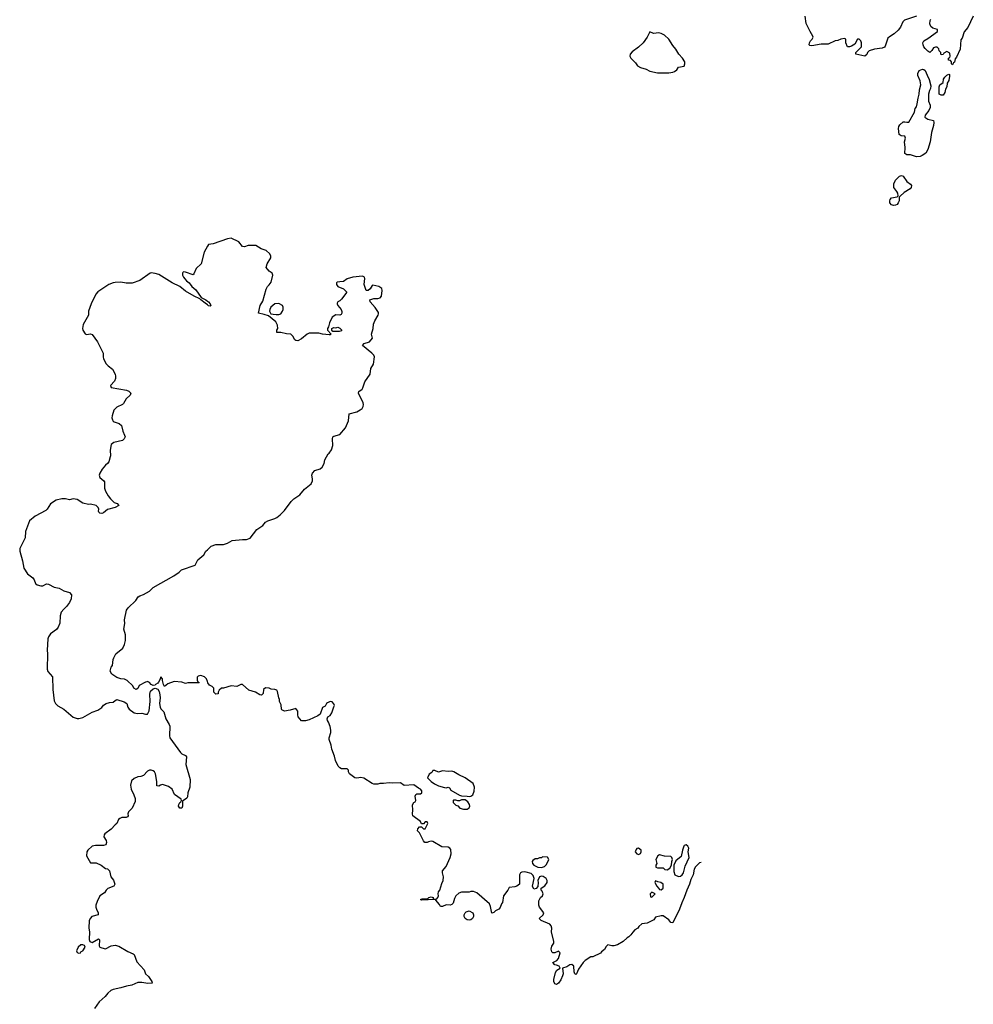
# Model space of a CAD drawing. Header units: inches. Extents: x 2220522 to 2384314, y 721474 to 893490.
# Tile 115 of 256: x 2348028 to 2358048, y 794249 to 804594. Entities that reach past the tile are written whole.
import ezdxf

# ---------------------------------------------------------------- set-up
doc = ezdxf.new("R2010")
doc.units = ezdxf.units.IN
doc.header["$MEASUREMENT"] = 0
for name, color, linetype in [('C3749', 7, 'Continuous'), ('C3759', 7, 'Continuous'), ('C3840', 7, 'Continuous'), ('C3850', 7, 'Continuous')]:
    doc.layers.add(name, color=color, linetype=linetype)

msp = doc.modelspace()

# ---------------------------------------------------------------- linework, layer by layer
at = {"layer": 'C3749', "color": 5, "elevation": 120}
for points in [[(2348978, 800000), (2348963, 799950), (2348951, 799930), (2348930, 799915), (2348894, 799870), (2348870, 799830), (2348864, 799810), (2348870, 799785), (2348911, 799750), (2348918, 799738), (2348918, 799670), (2348930, 799639), (2348959, 799590), (2348981, 799561), (2349022, 799522), (2349052, 799510), (2349071, 799490), (2349030, 799468), (2348952, 799448), (2348910, 799414), (2348890, 799405), (2348869, 799409), (2348860, 799420), (2348855, 799430), (2348859, 799450), (2348853, 799470), (2348830, 799489), (2348770, 799502), (2348750, 799499), (2348690, 799515), (2348630, 799552), (2348590, 799558), (2348550, 799549), (2348510, 799558), (2348470, 799561), (2348410, 799544), (2348350, 799506), (2348315, 799450), (2348302, 799438), (2348190, 799379), (2348131, 799330), (2348090, 799218), (2348085, 799150), (2348030, 799037), (2348028, 799010), (2348056, 798910), (2348072, 798830), (2348110, 798770), (2348164, 798730), (2348178, 798710), (2348194, 798670), (2348210, 798656), (2348250, 798644), (2348270, 798647), (2348310, 798666), (2348330, 798662), (2348390, 798633), (2348441, 798621), (2348490, 798594), (2348550, 798575), (2348573, 798550), (2348568, 798510), (2348551, 798470), (2348520, 798430), (2348490, 798402), (2348465, 798370), (2348453, 798330), (2348448, 798252), (2348431, 798210), (2348414, 798186), (2348350, 798140), (2348330, 798110), (2348325, 798090), (2348318, 797970), (2348321, 797930), (2348315, 797770), (2348324, 797744), (2348372, 797690), (2348376, 797556), (2348390, 797438), (2348404, 797410), (2348430, 797384), (2348490, 797350), (2348590, 797266), (2348630, 797252), (2348650, 797252), (2348690, 797262), (2348790, 797318), (2348850, 797339), (2348890, 797366), (2348910, 797391), (2348938, 797410), (2348970, 797421), (2349010, 797425), (2349030, 797442), (2349050, 797451), (2349127, 797427), (2349154, 797410), (2349164, 797370), (2349179, 797350), (2349230, 797312), (2349266, 797306), (2349310, 797309), (2349350, 797297), (2349370, 797299), (2349387, 797333), (2349397, 797430), (2349394, 797506), (2349402, 797538), (2349430, 797565), (2349450, 797569), (2349479, 797559), (2349495, 797535), (2349502, 797502), (2349504, 797470), (2349498, 797410), (2349504, 797370), (2349510, 797355), (2349541, 797321), (2349565, 797250), (2349600, 797190), (2349605, 797170), (2349601, 797070), (2349607, 797050), (2349716, 796896), (2349730, 796882), (2349770, 796863), (2349779, 796850), (2349775, 796770), (2349819, 796610), (2349815, 796530), (2349796, 796470), (2349792, 796430), (2349785, 796415), (2349738, 796382), (2349738, 796330), (2349730, 796309), (2349711, 796309), (2349698, 796330), (2349699, 796350), (2349710, 796371), (2349722, 796378), (2349729, 796390), (2349723, 796403), (2349655, 796455), (2349629, 796509), (2349590, 796537), (2349530, 796557), (2349507, 796553), (2349490, 796542), (2349470, 796546), (2349469, 796590), (2349453, 796670), (2349444, 796690), (2349430, 796701), (2349410, 796709), (2349390, 796709), (2349370, 796699), (2349330, 796654), (2349299, 796641), (2349270, 796639), (2349230, 796622), (2349202, 796598), (2349193, 796550), (2349200, 796510), (2349228, 796450), (2349240, 796410), (2349240, 796380), (2349211, 796310), (2349171, 796270), (2349165, 796250), (2349167, 796230), (2349161, 796219), (2349148, 796212), (2349102, 796210), (2349079, 796201), (2349067, 796190), (2349050, 796150), (2349030, 796134), (2348990, 796090), (2348921, 796039), (2348914, 796030), (2348911, 796010), (2348935, 795970), (2348941, 795950), (2348934, 795926), (2348910, 795919), (2348824, 795916), (2348790, 795909), (2348742, 795870), (2348732, 795850), (2348731, 795810), (2348770, 795734), (2348830, 795736), (2348885, 795710), (2348930, 795676), (2348951, 795671), (2348973, 795653), (2348986, 795590), (2349013, 795553), (2349027, 795510), (2349018, 795490), (2348953, 795467), (2348935, 795450), (2348919, 795421), (2348871, 795390), (2348841, 795330), (2348828, 795292), (2348828, 795270), (2348833, 795250), (2348853, 795210), (2348851, 795190), (2348786, 795170), (2348770, 795154), (2348757, 795130), (2348754, 795050), (2348762, 795010), (2348759, 794930), (2348765, 794910), (2348790, 794899), (2348856, 794936), (2348865, 794925), (2348864, 794864), (2348871, 794851), (2348890, 794841), (2348930, 794833), (2348990, 794863), (2349030, 794871), (2349070, 794859), (2349163, 794803), (2349221, 794781), (2349231, 794771), (2349257, 794697), (2349335, 794610), (2349351, 794570), (2349380, 794540), (2349416, 794490), (2349418, 794470), (2349374, 794466), (2349310, 794479), (2349270, 794478), (2349205, 794450), (2349150, 794441), (2349090, 794422), (2349010, 794405), (2348986, 794394), (2348953, 794367), (2348925, 794330), (2348864, 794276), (2348815, 794205)], [(2350000, 797640), (2349989, 797670), (2349970, 797689), (2349930, 797704), (2349904, 797696), (2349893, 797687), (2349893, 797653), (2349898, 797638), (2349912, 797630), (2349910, 797626), (2349793, 797627), (2349770, 797618), (2349730, 797634), (2349650, 797641), (2349583, 797617), (2349550, 797589), (2349538, 797610), (2349529, 797650), (2349529, 797670), (2349510, 797689), (2349502, 797658), (2349487, 797633), (2349478, 797622), (2349456, 797610), (2349450, 797602), (2349430, 797597), (2349410, 797610), (2349390, 797629), (2349370, 797639), (2349362, 797638), (2349350, 797635), (2349283, 797597), (2349270, 797566), (2349250, 797558), (2349228, 797570), (2349215, 797595), (2349158, 797650), (2349130, 797664), (2349090, 797669), (2349050, 797684), (2348997, 797717), (2348980, 797750), (2348990, 797790), (2349003, 797810), (2349010, 797870), (2349016, 797890), (2349039, 797930), (2349110, 797991), (2349130, 798030), (2349138, 798070), (2349138, 798130), (2349121, 798190), (2349132, 798250), (2349129, 798290), (2349150, 798390), (2349167, 798413), (2349249, 798490), (2349272, 798530), (2349290, 798542), (2349330, 798553), (2349390, 798591), (2349430, 798627), (2349648, 798752), (2349704, 798790), (2349728, 798812), (2349870, 798864), (2349900, 798920), (2349962, 798970), (2349985, 799010), (2350000, 799025)]]:
    msp.add_lwpolyline(points, dxfattribs=at)
msp.add_lwpolyline([(2348690, 794875), (2348670, 794874), (2348642, 794850), (2348625, 794810), (2348630, 794794), (2348650, 794785), (2348666, 794790), (2348675, 794805), (2348690, 794812), (2348714, 794850), (2348708, 794868)], close=True, dxfattribs=at)
at = {"layer": 'C3759', "color": 5, "elevation": 120}
for points in [[(2350000, 799025), (2350038, 799062), (2350090, 799079), (2350170, 799081), (2350210, 799095), (2350259, 799121), (2350370, 799134), (2350410, 799133), (2350450, 799145), (2350521, 799239), (2350582, 799278), (2350610, 799315), (2350635, 799330), (2350710, 799353), (2350730, 799363), (2350763, 799390), (2350810, 799436), (2350879, 799530), (2350910, 799559), (2350970, 799601), (2351019, 799661), (2351090, 799719), (2351104, 799750), (2351105, 799770), (2351097, 799810), (2351104, 799830), (2351130, 799856), (2351184, 799876), (2351207, 799893), (2351226, 799930), (2351233, 799970), (2351251, 800000)], [(2355187, 795738), (2355170, 795735), (2355128, 795692), (2355116, 795670), (2355104, 795610), (2355081, 795559), (2355067, 795510), (2355037, 795450), (2355010, 795370), (2354984, 795316), (2354961, 795250), (2354890, 795105), (2354870, 795108), (2354850, 795138), (2354790, 795178), (2354770, 795178), (2354710, 795166), (2354690, 795138), (2354620, 795100), (2354564, 795096), (2354532, 795068), (2354522, 795050), (2354492, 795030), (2354470, 795008), (2354450, 794978), (2354430, 794958), (2354410, 794948), (2354370, 794909), (2354310, 794875), (2354270, 794862), (2354250, 794862), (2354207, 794873), (2354190, 794858), (2354174, 794826), (2354140, 794800), (2354130, 794788), (2354050, 794748), (2354030, 794748), (2353970, 794709), (2353950, 794690), (2353901, 794619), (2353878, 794570), (2353870, 794562), (2353862, 794570), (2353855, 794590), (2353849, 794650), (2353830, 794669), (2353810, 794664), (2353778, 794642), (2353732, 794630), (2353738, 794570), (2353733, 794547), (2353715, 794505), (2353690, 794470), (2353670, 794458), (2353650, 794464), (2353639, 794490), (2353640, 794510), (2353657, 794583), (2353672, 794608), (2353708, 794630), (2353698, 794650), (2353670, 794662), (2353650, 794664), (2353629, 794690), (2353672, 794708), (2353690, 794731), (2353707, 794790), (2353690, 794809), (2353650, 794789), (2353630, 794789), (2353621, 794801), (2353612, 794830), (2353620, 794860), (2353641, 794890), (2353642, 794910), (2353615, 795010), (2353619, 795050), (2353613, 795073), (2353598, 795090), (2353508, 795130), (2353488, 795150), (2353528, 795190), (2353534, 795210), (2353489, 795270), (2353482, 795290), (2353483, 795337), (2353502, 795370), (2353522, 795390), (2353529, 795410), (2353518, 795438), (2353508, 795450), (2353506, 795470), (2353545, 795495), (2353569, 795530), (2353569, 795550), (2353559, 795570), (2353530, 795593), (2353510, 795597), (2353491, 795589), (2353471, 795550), (2353476, 795530), (2353472, 795488), (2353455, 795465), (2353430, 795458), (2353415, 795490), (2353435, 795570), (2353423, 795603), (2353402, 795622), (2353350, 795637), (2353330, 795641), (2353303, 795637), (2353290, 795629), (2353281, 795610), (2353278, 795510), (2353250, 795489), (2353230, 795482), (2353170, 795478), (2353158, 795450), (2353111, 795390), (2353100, 795320), (2353090, 795306), (2353075, 795265), (2353062, 795250), (2353028, 795232), (2353010, 795214), (2352990, 795208), (2352975, 795275), (2352963, 795303), (2352830, 795422), (2352795, 795435), (2352770, 795435), (2352751, 795429), (2352671, 795429), (2352643, 795417), (2352611, 795390), (2352598, 795362), (2352583, 795310), (2352570, 795297), (2352550, 795289), (2352510, 795294), (2352470, 795278), (2352450, 795278), (2352439, 795299), (2352402, 795342), (2352389, 795349), (2352250, 795344), (2352238, 795350), (2352256, 795356), (2352318, 795362), (2352326, 795370), (2352350, 795378), (2352371, 795371), (2352374, 795354), (2352390, 795352), (2352410, 795358), (2352422, 795370), (2352429, 795390), (2352424, 795410), (2352429, 795430), (2352441, 795450), (2352462, 795518), (2352479, 795550), (2352481, 795590), (2352469, 795630), (2352469, 795650), (2352510, 795698), (2352552, 795790), (2352563, 795830), (2352557, 795877), (2352548, 795890), (2352530, 795899), (2352462, 795902), (2352370, 795961), (2352350, 795964), (2352323, 795957), (2352310, 795948), (2352286, 795950), (2352270, 795966), (2352228, 796050), (2352209, 796070), (2352210, 796094), (2352230, 796112), (2352250, 796114), (2352270, 796094), (2352290, 796094), (2352318, 796150), (2352310, 796166), (2352290, 796166), (2352270, 796146), (2352250, 796146), (2352238, 796170), (2352159, 796230), (2352154, 796250), (2352159, 796290), (2352154, 796346), (2352168, 796370), (2352182, 796378), (2352189, 796390), (2352183, 796437), (2352190, 796452), (2352201, 796459), (2352238, 796462), (2352255, 796470), (2352253, 796493), (2352238, 796510), (2352219, 796519), (2352170, 796555), (2352069, 796549), (2352030, 796575), (2351950, 796573), (2351910, 796577), (2351850, 796569), (2351811, 796569), (2351790, 796562), (2351750, 796562), (2351730, 796569), (2351645, 796625), (2351612, 796632), (2351570, 796626), (2351550, 796629), (2351494, 796670), (2351484, 796690), (2351482, 796710), (2351470, 796722), (2351410, 796724), (2351390, 796733), (2351373, 796750), (2351347, 796810), (2351335, 796855), (2351306, 796930), (2351301, 796970), (2351278, 797030), (2351280, 797050), (2351296, 797104), (2351298, 797130), (2351289, 797169), (2351273, 797213), (2351262, 797230), (2351258, 797250), (2351266, 797270), (2351290, 797282), (2351309, 797310), (2351330, 797374), (2351334, 797390), (2351330, 797406), (2351310, 797428), (2351290, 797429), (2351262, 797418), (2351252, 797410), (2351237, 797383), (2351210, 797368), (2351184, 797296), (2351161, 797279), (2351070, 797238), (2351030, 797229), (2350990, 797229), (2350954, 797270), (2350949, 797290), (2350949, 797330), (2350930, 797358), (2350870, 797339), (2350810, 797329), (2350783, 797343), (2350778, 797350), (2350776, 797396), (2350758, 797430), (2350758, 797450), (2350749, 797469), (2350735, 797535), (2350728, 797548), (2350710, 797558), (2350670, 797559), (2350650, 797569), (2350610, 797575), (2350590, 797558), (2350585, 797515), (2350577, 797503), (2350570, 797498), (2350550, 797499), (2350507, 797527), (2350435, 797550), (2350370, 797609), (2350350, 797609), (2350310, 797589), (2350250, 797594), (2350170, 797569), (2350150, 797569), (2350122, 797550), (2350112, 797530), (2350112, 797510), (2350088, 797508), (2350066, 797530), (2350068, 797570), (2350050, 797588), (2350021, 797601), (2350005, 797625), (2350000, 797640)]]:
    msp.add_lwpolyline(points, dxfattribs=at)
for points in [[(2352390, 796706), (2352370, 796706), (2352357, 796683), (2352332, 796668), (2352312, 796630), (2352351, 796590), (2352385, 796565), (2352430, 796543), (2352490, 796526), (2352510, 796525), (2352530, 796532), (2352544, 796524), (2352558, 796498), (2352650, 796445), (2352670, 796438), (2352730, 796436), (2352750, 796431), (2352770, 796436), (2352789, 796451), (2352804, 796490), (2352807, 796530), (2352793, 796570), (2352708, 796630), (2352641, 796661), (2352590, 796693), (2352570, 796697), (2352530, 796694), (2352470, 796702), (2352430, 796689)], [(2352710, 796398), (2352670, 796398), (2352650, 796386), (2352630, 796386), (2352610, 796395), (2352585, 796395), (2352582, 796390), (2352582, 796370), (2352610, 796342), (2352633, 796333), (2352654, 796310), (2352690, 796298), (2352730, 796301), (2352750, 796312), (2352757, 796330), (2352754, 796350), (2352737, 796377)], [(2355030, 795924), (2355010, 795917), (2355005, 795910), (2354991, 795870), (2354977, 795803), (2354924, 795756), (2354902, 795710), (2354903, 795643), (2354911, 795611), (2354950, 795593), (2354970, 795596), (2354990, 795611), (2355002, 795630), (2355020, 795700), (2355061, 795790), (2355053, 795850), (2355058, 795890), (2355050, 795909)], [(2354530, 795888), (2354513, 795887), (2354504, 795876), (2354494, 795850), (2354514, 795830), (2354530, 795822), (2354550, 795834), (2354558, 795850), (2354558, 795870)], [(2354750, 795819), (2354732, 795810), (2354711, 795770), (2354722, 795730), (2354714, 795710), (2354714, 795690), (2354730, 795682), (2354790, 795682), (2354806, 795666), (2354830, 795661), (2354860, 795680), (2354878, 795710), (2354882, 795750), (2354889, 795770), (2354882, 795790), (2354870, 795802), (2354805, 795805)], [(2353522, 795798), (2353510, 795788), (2353490, 795788), (2353470, 795778), (2353444, 795776), (2353420, 795760), (2353412, 795750), (2353418, 795730), (2353431, 795710), (2353443, 795703), (2353474, 795690), (2353510, 795687), (2353543, 795697), (2353563, 795717), (2353588, 795770), (2353574, 795794)], [(2354710, 795546), (2354702, 795530), (2354722, 795490), (2354742, 795470), (2354750, 795454), (2354770, 795452), (2354788, 795470), (2354788, 795510), (2354766, 795530), (2354735, 795535)], [(2354670, 795426), (2354654, 795410), (2354658, 795378), (2354670, 795374), (2354706, 795410)], [(2352750, 795133), (2352730, 795137), (2352709, 795150), (2352699, 795170), (2352698, 795190), (2352708, 795210), (2352720, 795220), (2352750, 795231), (2352791, 795210), (2352797, 795190), (2352795, 795170), (2352787, 795150), (2352770, 795138)]]:
    msp.add_lwpolyline(points, close=True, dxfattribs=at)
at = {"layer": 'C3840', "color": 5, "elevation": 120}
for points in [[(2350000, 802214), (2349967, 802150), (2349933, 802030), (2349881, 801979), (2349858, 801922), (2349850, 801913), (2349770, 801942), (2349750, 801944), (2349743, 801937), (2349739, 801930), (2349740, 801910), (2349748, 801890), (2349764, 801870), (2349782, 801850), (2349810, 801830), (2349838, 801790), (2349877, 801757), (2349935, 801675), (2349984, 801650), (2350000, 801638)], [(2350000, 801597), (2349977, 801617), (2349930, 801650), (2349921, 801661), (2349862, 801690), (2349770, 801743), (2349710, 801789), (2349630, 801829), (2349490, 801916), (2349450, 801928), (2349410, 801934), (2349399, 801930), (2349290, 801855), (2349210, 801826), (2349146, 801826), (2349090, 801836), (2349030, 801833), (2349010, 801830), (2348963, 801810), (2348850, 801736), (2348829, 801711), (2348778, 801610), (2348751, 801530), (2348751, 801490), (2348693, 801390), (2348688, 801350), (2348691, 801330), (2348714, 801294), (2348730, 801285), (2348770, 801294), (2348790, 801286), (2348845, 801210), (2348904, 801090), (2348904, 801050), (2348910, 801031), (2348938, 800978), (2348956, 800956), (2349002, 800922), (2349030, 800870), (2349036, 800850), (2349035, 800825), (2349023, 800797), (2348982, 800750), (2348990, 800731), (2349150, 800700), (2349176, 800690), (2349196, 800670), (2349190, 800649), (2349145, 800610), (2349119, 800561), (2349107, 800550), (2349050, 800521), (2349017, 800490), (2348999, 800430), (2348997, 800410), (2349002, 800390), (2349010, 800377), (2349019, 800370), (2349072, 800352), (2349098, 800330), (2349110, 800270), (2349130, 800230), (2349135, 800210), (2349124, 800190), (2349107, 800173), (2349016, 800150), (2348990, 800130), (2348979, 800070), (2348981, 800010), (2348978, 800000)]]:
    msp.add_lwpolyline(points, dxfattribs=at)
at = {"layer": 'C3850', "color": 5}
for points, elevation in [([(2357450, 804629), (2357327, 804590), (2357309, 804570), (2357285, 804515), (2357258, 804482), (2357216, 804444), (2357166, 804414), (2357150, 804399), (2357123, 804317), (2357114, 804306), (2357090, 804296), (2357010, 804284), (2356954, 804266), (2356935, 804250), (2356930, 804229), (2356910, 804210), (2356815, 804230), (2356813, 804250), (2356875, 804310), (2356875, 804350), (2356868, 804370), (2356850, 804388), (2356830, 804388), (2356802, 804338), (2356770, 804315), (2356747, 804307), (2356728, 804308), (2356709, 804349), (2356709, 804390), (2356695, 804395), (2356656, 804390), (2356625, 804375), (2356596, 804370), (2356523, 804337), (2356450, 804337), (2356350, 804319), (2356330, 804324), (2356324, 804330), (2356328, 804350), (2356338, 804370), (2356356, 804390), (2356365, 804410), (2356362, 804422), (2356333, 804470), (2356292, 804552), (2356282, 804630)], 80), ([(2358048, 804630), (2357990, 804511), (2357954, 804466), (2357930, 804398), (2357918, 804382), (2357910, 804284), (2357870, 804199), (2357856, 804184), (2357850, 804149), (2357840, 804140), (2357830, 804118), (2357818, 804130), (2357818, 804150), (2357810, 804166), (2357786, 804170), (2357786, 804190), (2357802, 804198), (2357806, 804210), (2357802, 804242), (2357770, 804258), (2357738, 804242), (2357733, 804227), (2357710, 804226), (2357706, 804230), (2357706, 804250), (2357688, 804268), (2357687, 804287), (2357670, 804306), (2357650, 804306), (2357630, 804298), (2357611, 804269), (2357590, 804248), (2357570, 804262), (2357544, 804290), (2357529, 804310), (2357521, 804330), (2357519, 804350), (2357529, 804370), (2357570, 804395), (2357673, 804470), (2357672, 804490), (2357623, 804503), (2357601, 804521), (2357590, 804550), (2357595, 804585), (2357602, 804598)], 80), ([(2351251, 800000), (2351270, 800032), (2351280, 800040), (2351305, 800075), (2351319, 800121), (2351314, 800190), (2351319, 800210), (2351330, 800219), (2351390, 800235), (2351450, 800307), (2351482, 800378), (2351490, 800452), (2351570, 800475), (2351607, 800493), (2351627, 800510), (2351637, 800530), (2351642, 800550), (2351636, 800570), (2351589, 800670), (2351592, 800688), (2351627, 800713), (2351635, 800725), (2351653, 800790), (2351709, 800870), (2351719, 800930), (2351746, 800974), (2351756, 801050), (2351749, 801070), (2351729, 801090), (2351629, 801170), (2351648, 801190), (2351702, 801210), (2351734, 801246), (2351726, 801290), (2351743, 801350), (2351747, 801393), (2351759, 801430), (2351795, 801490), (2351798, 801502), (2351797, 801517), (2351763, 801570), (2351709, 801630), (2351708, 801650), (2351750, 801663), (2351790, 801664), (2351815, 801670), (2351829, 801690), (2351837, 801750), (2351833, 801770), (2351802, 801790), (2351737, 801803), (2351730, 801802), (2351710, 801765), (2351690, 801749), (2351670, 801748), (2351649, 801810), (2351655, 801875), (2351650, 801888), (2351630, 801898), (2351529, 801889), (2351469, 801871), (2351430, 801842), (2351390, 801841), (2351365, 801835), (2351358, 801830), (2351356, 801810), (2351370, 801791), (2351430, 801765), (2351465, 801730), (2351410, 801659), (2351390, 801639), (2351372, 801630), (2351364, 801616), (2351362, 801610), (2351372, 801590), (2351404, 801550), (2351411, 801529), (2351411, 801509), (2351405, 801495), (2351390, 801488), (2351350, 801494), (2351312, 801470), (2351283, 801410), (2351272, 801368), (2351262, 801350), (2351262, 801330), (2351302, 801290), (2351290, 801282), (2351278, 801282), (2351210, 801288), (2351170, 801299), (2351070, 801299), (2351050, 801290), (2350990, 801240), (2350950, 801219), (2350930, 801222), (2350918, 801230), (2350898, 801270), (2350878, 801290), (2350830, 801294), (2350770, 801308), (2350730, 801308), (2350729, 801330), (2350739, 801350), (2350735, 801385), (2350718, 801418), (2350641, 801481), (2350597, 801497), (2350538, 801510), (2350555, 801590), (2350582, 801638), (2350616, 801764), (2350630, 801790), (2350650, 801808), (2350670, 801837), (2350689, 801910), (2350679, 801930), (2350649, 801950), (2350619, 801990), (2350629, 802030), (2350665, 802090), (2350665, 802110), (2350655, 802135), (2350618, 802170), (2350566, 802186), (2350510, 802222), (2350430, 802222), (2350390, 802206), (2350370, 802209), (2350330, 802259), (2350250, 802297), (2350210, 802293), (2350061, 802239), (2350010, 802233), (2350000, 802214)], 120), ([(2350000, 801638), (2350011, 801630), (2350029, 801610), (2350037, 801590), (2350030, 801583), (2350010, 801588), (2350000, 801597)], 120)]:
    msp.add_lwpolyline(points, dxfattribs=dict(at, elevation=elevation))
for points, elevation in [([(2354650, 804466), (2354622, 804410), (2354579, 804350), (2354530, 804305), (2354465, 804255), (2354442, 804230), (2354439, 804210), (2354448, 804188), (2354499, 804139), (2354519, 804110), (2354550, 804091), (2354610, 804073), (2354650, 804053), (2354730, 804036), (2354850, 804036), (2354890, 804041), (2354910, 804049), (2354933, 804067), (2354950, 804095), (2355010, 804106), (2355017, 804130), (2355016, 804150), (2354992, 804190), (2354955, 804230), (2354923, 804283), (2354890, 804323), (2354848, 804390), (2354805, 804430), (2354770, 804448), (2354744, 804456), (2354688, 804448)], 120), ([(2357452, 803152), (2357390, 803173), (2357350, 803175), (2357330, 803188), (2357333, 803250), (2357325, 803310), (2357335, 803350), (2357329, 803369), (2357290, 803374), (2357270, 803388), (2357262, 803450), (2357267, 803470), (2357278, 803490), (2357310, 803519), (2357330, 803522), (2357350, 803516), (2357370, 803517), (2357430, 803622), (2357439, 803661), (2357450, 803679), (2357459, 803710), (2357469, 803770), (2357480, 803810), (2357483, 803857), (2357496, 803910), (2357491, 803951), (2357466, 804006), (2357464, 804030), (2357479, 804061), (2357514, 804074), (2357530, 804071), (2357541, 804061), (2357562, 804010), (2357586, 803966), (2357603, 803897), (2357599, 803870), (2357587, 803850), (2357576, 803810), (2357578, 803738), (2357596, 803696), (2357596, 803670), (2357580, 803640), (2357542, 803590), (2357540, 803570), (2357570, 803549), (2357630, 803536), (2357633, 803513), (2357630, 803483), (2357610, 803410), (2357594, 803310), (2357570, 803231), (2357550, 803193), (2357510, 803167), (2357490, 803157)], 80), ([(2357710, 803799), (2357688, 803810), (2357688, 803888), (2357698, 803910), (2357730, 803934), (2357735, 803970), (2357748, 803990), (2357769, 804011), (2357790, 804022), (2357798, 804018), (2357799, 803999), (2357790, 803955), (2357775, 803925), (2357770, 803889), (2357757, 803863), (2357750, 803829), (2357730, 803801)], 80), ([(2357210, 802641), (2357187, 802647), (2357170, 802670), (2357170, 802690), (2357175, 802705), (2357190, 802722), (2357248, 802732), (2357258, 802742), (2357255, 802770), (2357245, 802790), (2357212, 802832), (2357213, 802870), (2357231, 802909), (2357272, 802948), (2357295, 802955), (2357312, 802950), (2357350, 802892), (2357390, 802867), (2357399, 802850), (2357395, 802830), (2357384, 802816), (2357322, 802778), (2357280, 802740), (2357271, 802729), (2357268, 802690), (2357260, 802670), (2357247, 802653), (2357230, 802644)], 80), ([(2350752, 801612), (2350710, 801609), (2350668, 801572), (2350655, 801550), (2350652, 801530), (2350665, 801505), (2350690, 801499), (2350722, 801498), (2350750, 801498), (2350770, 801504), (2350790, 801531), (2350796, 801550), (2350795, 801575), (2350789, 801590)], 120), ([(2351384, 801316), (2351318, 801318), (2351306, 801330), (2351306, 801350), (2351330, 801359), (2351350, 801356), (2351370, 801362), (2351390, 801354), (2351410, 801334), (2351410, 801326)], 120)]:
    msp.add_lwpolyline(points, close=True, dxfattribs=dict(at, elevation=elevation))

doc.saveas('drawing.dxf')
